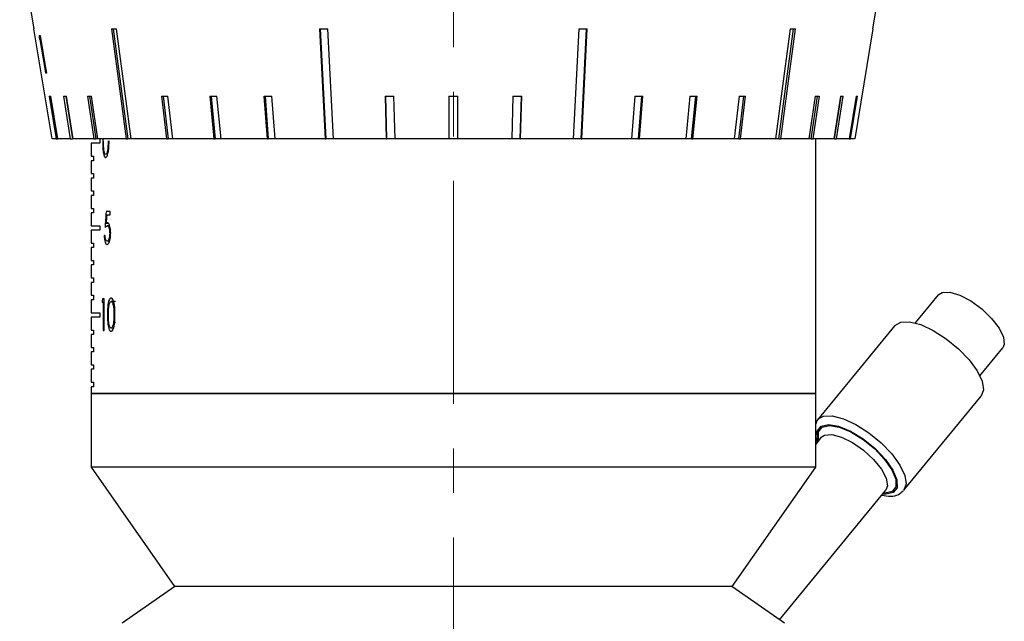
# Model space of a CAD drawing. Header units: inches. Extents: x 0.8 to 32, y -0.1 to 21.9.
# Tile 42 of 60: x 19.6 to 21.8, y 5.9 to 7.3. Entities that reach past the tile are written whole.
import ezdxf

# ---------------------------------------------------------------- set-up
doc = ezdxf.new("R2010")
doc.units = ezdxf.units.IN
doc.header["$MEASUREMENT"] = 0
doc.linetypes.add('CENTERX2', pattern=[0.8, 0.5, -0.1, 0.1, -0.1])

msp = doc.modelspace()

# ---------------------------------------------------------------- linework, layer by layer
at = {"color": 7, "linetype": 'CENTERX2', "lineweight": 18}
msp.add_line((20.5814, 4.7915), (20.5814, 16.986), dxfattribs=at)
at = {"color": 7, "linetype": 'Continuous', "lineweight": 25}
for p, q in [((19.6089, 7.4239), (19.6406, 7.2325)), ((21.5222, 7.2325), (21.5539, 7.4239)), ((19.6815, 6.9859), (19.6406, 7.2325)), ((19.6406, 7.2325), (19.6406, 7.2325)), ((19.8185, 7.2325), (19.8515, 6.9859)), ((20.2812, 7.2325), (20.2938, 6.9859)), ((20.2827, 7.2325), (20.2954, 6.9859)), ((20.3128, 6.9859), (20.3002, 7.2325)), ((20.8626, 7.2325), (20.85, 6.9859)), ((20.8675, 6.9859), (20.8801, 7.2325)), ((20.869, 6.9859), (20.8816, 7.2325)), ((21.3113, 6.9859), (21.3443, 7.2325)), ((21.5222, 7.2325), (21.4814, 6.9859)), ((21.5222, 7.2325), (21.5222, 7.2325)), ((19.6525, 7.2175), (19.6548, 7.2179)), ((19.6551, 7.209), (19.6533, 7.2087)), ((19.6563, 7.2092), (19.6551, 7.209)), ((19.669, 7.1335), (19.6678, 7.1333)), ((19.6753, 7.0816), (19.691, 6.9859)), ((19.6941, 6.9859), (19.6785, 7.0816)), ((19.7074, 7.0816), (19.7224, 6.9859)), ((19.7121, 7.0815), (19.7272, 6.9859)), ((19.7286, 6.9859), (19.7135, 7.0816)), ((19.7609, 7.0816), (19.775, 6.9859)), ((19.7654, 7.0815), (19.7795, 6.9859)), ((19.7841, 6.9859), (19.77, 7.0816)), ((19.9268, 7.0816), (19.938, 6.9859)), ((19.9303, 7.0815), (19.9415, 6.9859)), ((19.9521, 6.9859), (19.9409, 7.0816)), ((20.035, 7.0816), (20.0443, 6.9859)), ((20.038, 7.0815), (20.0473, 6.9859)), ((20.0605, 6.9859), (20.0512, 7.0816)), ((20.1567, 7.0816), (20.1639, 6.9859)), ((20.159, 7.0815), (20.1662, 6.9859)), ((20.1818, 6.9859), (20.1746, 7.0816)), ((20.4283, 7.0816), (20.4308, 6.9859)), ((20.4291, 7.0816), (20.4315, 6.9859)), ((20.4505, 6.9859), (20.448, 7.0816)), ((20.5714, 7.0816), (20.5714, 6.9859)), ((20.5914, 6.9859), (20.5914, 7.0816)), ((20.7148, 7.0816), (20.7123, 6.9859)), ((20.7313, 6.9859), (20.7338, 7.0816)), ((20.7321, 6.9859), (20.7346, 7.0816)), ((20.9883, 7.0816), (20.9811, 6.9859)), ((20.9966, 6.9859), (21.0038, 7.0815)), ((20.9989, 6.9859), (21.0061, 7.0816)), ((21.1116, 7.0816), (21.1023, 6.9859)), ((21.1155, 6.9859), (21.1248, 7.0815)), ((21.1185, 6.9859), (21.1278, 7.0816)), ((21.2219, 7.0816), (21.2107, 6.9859)), ((21.2213, 6.9859), (21.2325, 7.0815)), ((21.2248, 6.9859), (21.236, 7.0816)), ((21.3928, 7.0816), (21.3787, 6.9859)), ((21.3833, 6.9859), (21.3975, 7.0815)), ((21.3878, 6.9859), (21.4019, 7.0816)), ((21.4493, 7.0816), (21.4342, 6.9859)), ((21.4356, 6.9859), (21.4507, 7.0815)), ((21.4404, 6.9859), (21.4555, 7.0816)), ((21.4844, 7.0816), (21.4687, 6.9859)), ((21.4718, 6.9859), (21.4875, 7.0816)), ((19.691, 6.9859), (19.6815, 6.9859)), ((19.691, 6.9859), (19.6941, 6.9859)), ((19.7224, 6.9859), (19.6941, 6.9859)), ((19.7224, 6.9859), (19.7272, 6.9859)), ((19.7286, 6.9859), (19.7272, 6.9859)), ((19.775, 6.9859), (19.7286, 6.9859)), ((19.775, 6.9859), (19.7795, 6.9859)), ((19.7841, 6.9859), (19.7795, 6.9859)), ((19.8475, 6.9859), (19.7841, 6.9859)), ((19.7889, 6.9859), (19.7889, 6.9759)), ((19.7953, 6.9871), (19.7951, 6.9812)), ((19.7968, 6.9812), (19.7951, 6.9812)), ((19.8475, 6.9859), (19.8515, 6.9859)), ((19.8592, 6.9859), (19.8515, 6.9859)), ((19.938, 6.9859), (19.8592, 6.9859)), ((19.938, 6.9859), (19.9415, 6.9859)), ((19.9521, 6.9859), (19.9415, 6.9859)), ((20.0443, 6.9859), (19.9521, 6.9859)), ((20.0443, 6.9859), (20.0473, 6.9859)), ((20.0605, 6.9859), (20.0473, 6.9859)), ((20.1639, 6.9859), (20.0605, 6.9859)), ((20.1639, 6.9859), (20.1662, 6.9859)), ((20.1818, 6.9859), (20.1662, 6.9859)), ((20.2938, 6.9859), (20.1818, 6.9859)), ((20.2938, 6.9859), (20.2954, 6.9859)), ((20.3128, 6.9859), (20.2954, 6.9859)), ((20.4308, 6.9859), (20.3128, 6.9859)), ((20.4308, 6.9859), (20.4315, 6.9859)), ((20.4505, 6.9859), (20.4315, 6.9859)), ((20.5714, 6.9859), (20.4505, 6.9859)), ((20.5914, 6.9859), (20.5714, 6.9859)), ((20.7123, 6.9859), (20.5914, 6.9859)), ((20.7313, 6.9859), (20.7123, 6.9859)), ((20.7313, 6.9859), (20.7321, 6.9859)), ((20.85, 6.9859), (20.7321, 6.9859)), ((20.8675, 6.9859), (20.85, 6.9859)), ((20.8675, 6.9859), (20.869, 6.9859)), ((20.9811, 6.9859), (20.869, 6.9859)), ((20.9966, 6.9859), (20.9811, 6.9859)), ((20.9966, 6.9859), (20.9989, 6.9859)), ((21.1023, 6.9859), (20.9989, 6.9859)), ((21.1155, 6.9859), (21.1023, 6.9859)), ((21.1155, 6.9859), (21.1185, 6.9859)), ((21.2107, 6.9859), (21.1185, 6.9859)), ((21.2213, 6.9859), (21.2107, 6.9859)), ((21.2213, 6.9859), (21.2248, 6.9859)), ((21.3036, 6.9859), (21.2248, 6.9859)), ((21.3113, 6.9859), (21.3036, 6.9859)), ((21.3113, 6.9859), (21.3154, 6.9859)), ((21.3787, 6.9859), (21.3154, 6.9859)), ((21.3833, 6.9859), (21.3787, 6.9859)), ((21.3833, 6.9859), (21.3878, 6.9859)), ((21.4342, 6.9859), (21.3878, 6.9859)), ((21.3939, 6.4149), (21.3939, 6.9859)), ((21.4356, 6.9859), (21.4342, 6.9859)), ((21.4356, 6.9859), (21.4404, 6.9859)), ((21.4687, 6.9859), (21.4404, 6.9859)), ((21.4687, 6.9859), (21.4718, 6.9859)), ((21.4814, 6.9859), (21.4718, 6.9859)), ((19.769, 6.9759), (19.769, 6.9469)), ((19.7889, 6.9759), (19.769, 6.9759)), ((19.769, 6.9469), (19.7743, 6.9469)), ((19.769, 6.9369), (19.769, 6.9079)), ((19.7743, 6.9369), (19.769, 6.9369)), ((19.7743, 6.9469), (19.7743, 6.9369)), ((19.8064, 6.9513), (19.8017, 6.9513)), ((19.769, 6.9079), (19.7743, 6.9079)), ((19.769, 6.8979), (19.769, 6.8689)), ((19.7743, 6.8979), (19.769, 6.8979)), ((19.7743, 6.9079), (19.7743, 6.8979)), ((19.769, 6.8689), (19.7743, 6.8689)), ((19.7743, 6.8689), (19.7743, 6.8589)), ((19.769, 6.8589), (19.769, 6.8299)), ((19.7743, 6.8589), (19.769, 6.8589)), ((19.769, 6.8299), (19.7743, 6.8299)), ((19.7743, 6.8299), (19.7743, 6.8199)), ((19.8119, 6.8226), (19.8025, 6.8226)), ((19.8119, 6.8152), (19.8119, 6.8226)), ((19.769, 6.8199), (19.769, 6.7909)), ((19.7743, 6.8199), (19.769, 6.8199)), ((19.8041, 6.8152), (19.8119, 6.8152)), ((19.769, 6.7909), (19.7889, 6.7909)), ((19.769, 6.7809), (19.769, 6.7519)), ((19.7889, 6.7809), (19.769, 6.7809)), ((19.7889, 6.7909), (19.7889, 6.7809)), ((19.8078, 6.7963), (19.8029, 6.7963)), ((19.8108, 6.7904), (19.8051, 6.7904)), ((19.8001, 6.7692), (19.7983, 6.7692)), ((19.8105, 6.7564), (19.8048, 6.7564)), ((19.8139, 6.7746), (19.8107, 6.7746)), ((19.769, 6.7519), (19.7743, 6.7519)), ((19.769, 6.7419), (19.769, 6.7129)), ((19.7743, 6.7419), (19.769, 6.7419)), ((19.7743, 6.7519), (19.7743, 6.7419)), ((19.769, 6.7129), (19.7743, 6.7129)), ((19.7743, 6.7129), (19.7743, 6.7029)), ((19.769, 6.7029), (19.769, 6.6739)), ((19.7743, 6.7029), (19.769, 6.7029)), ((19.769, 6.6739), (19.7743, 6.6739)), ((19.7743, 6.6739), (19.7743, 6.6639)), ((19.769, 6.6639), (19.769, 6.6349)), ((19.7743, 6.6639), (19.769, 6.6639)), ((19.769, 6.6349), (19.7743, 6.6349)), ((19.769, 6.6249), (19.769, 6.5959)), ((19.7743, 6.6249), (19.769, 6.6249)), ((19.7743, 6.6349), (19.7743, 6.6249)), ((19.7982, 6.6268), (19.7947, 6.6268)), ((19.7982, 6.5559), (19.7982, 6.6268)), ((21.6682, 6.6357), (21.6168, 6.5731)), ((19.7936, 6.6195), (19.7964, 6.6195)), ((19.7964, 6.6195), (19.7964, 6.5559)), ((19.7982, 6.6195), (19.7964, 6.6195)), ((19.8239, 6.6213), (19.8138, 6.6213)), ((19.769, 6.5959), (19.7889, 6.5959)), ((19.769, 6.5859), (19.769, 6.5569)), ((19.7889, 6.5859), (19.769, 6.5859)), ((19.7889, 6.5959), (19.7889, 6.5859)), ((19.8079, 6.5913), (19.8059, 6.5913)), ((19.8226, 6.5913), (19.8202, 6.5913)), ((19.8194, 6.5613), (19.8138, 6.5613)), ((19.8239, 6.5735), (19.8192, 6.5735)), ((21.5715, 6.5671), (21.3982, 6.3561)), ((19.769, 6.5569), (19.7743, 6.5569)), ((19.769, 6.5469), (19.769, 6.5179)), ((19.7743, 6.5469), (19.769, 6.5469)), ((19.7743, 6.5569), (19.7743, 6.5469)), ((19.7964, 6.5559), (19.7982, 6.5559)), ((19.769, 6.5179), (19.7743, 6.5179)), ((19.7743, 6.5179), (19.7743, 6.5079)), ((21.7617, 6.4542), (21.8131, 6.5167)), ((19.769, 6.5079), (19.769, 6.4789)), ((19.7743, 6.5079), (19.769, 6.5079)), ((19.769, 6.4789), (19.7743, 6.4789)), ((19.769, 6.4689), (19.769, 6.4399)), ((19.7743, 6.4689), (19.769, 6.4689)), ((19.7743, 6.4789), (19.7743, 6.4689)), ((19.769, 6.4399), (19.7743, 6.4399)), ((19.769, 6.4299), (19.769, 6.4149)), ((19.7743, 6.4299), (19.769, 6.4299)), ((19.7743, 6.4399), (19.7743, 6.4299)), ((19.7689, 6.4149), (19.7689, 6.2494)), ((20.5814, 6.4149), (19.7689, 6.4149)), ((19.769, 6.4149), (21.3939, 6.4149)), ((21.3939, 6.4149), (20.5814, 6.4149)), ((21.3939, 6.2494), (21.3939, 6.4149)), ((21.5915, 6.1975), (21.7647, 6.4085)), ((21.4063, 6.3163), (21.3939, 6.3012)), ((21.3939, 6.3153), (21.3973, 6.3053)), ((19.7689, 6.2494), (19.9564, 5.9819)), ((20.5814, 6.2494), (19.7689, 6.2494)), ((21.3939, 6.2494), (20.5814, 6.2494)), ((21.2064, 5.9819), (21.3939, 6.2494)), ((21.3124, 5.9071), (21.5509, 6.1976)), ((19.9571, 5.9819), (19.8388, 5.8991)), ((20.5814, 5.9819), (19.9564, 5.9819)), ((21.2064, 5.9819), (20.5814, 5.9819)), ((21.324, 5.8991), (21.2057, 5.9819))]:
    msp.add_line(p, q, dxfattribs=at)
at = {"color": 7, "linetype": 'Continuous', "lineweight": 25, "flags": 128}
for points in [[(19.8144, 7.2325), (19.8346, 7.0819), (19.8475, 6.9859)], [(19.8592, 6.9859), (19.8464, 7.0819), (19.8262, 7.2325)], [(21.3366, 7.2325), (21.3165, 7.0819), (21.3036, 6.9859)], [(21.3154, 6.9859), (21.3282, 7.0819), (21.3484, 7.2325)], [(19.6548, 7.2179), (19.6677, 7.1413), (19.669, 7.1335)], [(19.6678, 7.1333), (19.6661, 7.1434), (19.6551, 7.209)], [(21.6682, 6.6357), (21.6771, 6.6413), (21.6944, 6.6419), (21.7166, 6.6352), (21.7414, 6.6222), (21.7662, 6.6043), (21.7881, 6.5832), (21.805, 6.5615), (21.8148, 6.5413)], [(21.5715, 6.5671), (21.5715, 6.5672), (21.5845, 6.575), (21.6043, 6.5756), (21.6292, 6.5692), (21.6573, 6.5562), (21.6862, 6.5376), (21.7137, 6.515), (21.7375, 6.4902), (21.7557, 6.4652), (21.7667, 6.4421), (21.7698, 6.4226), (21.7647, 6.4085)], [(21.8148, 6.5413), (21.8167, 6.5249), (21.8131, 6.5167)], [(21.3995, 6.3575), (21.4113, 6.3639), (21.431, 6.3646), (21.456, 6.3581), (21.4841, 6.3451), (21.513, 6.3265), (21.5405, 6.3039), (21.5643, 6.2792), (21.5824, 6.2542), (21.5935, 6.231), (21.5966, 6.2116), (21.5915, 6.1975)], [(21.3991, 6.3075), (21.3975, 6.3131), (21.3974, 6.3304), (21.4059, 6.3416), (21.4224, 6.3454), (21.4452, 6.3415), (21.472, 6.3303), (21.5003, 6.3129), (21.5273, 6.291), (21.5502, 6.2667), (21.567, 6.2425), (21.5759, 6.2206), (21.5761, 6.2033), (21.5675, 6.1922), (21.551, 6.1884), (21.5437, 6.1889)], [(21.3982, 6.3561), (21.3983, 6.3561), (21.3995, 6.3575)], [(21.4009, 6.3096), (21.4003, 6.3116), (21.4002, 6.3284), (21.4085, 6.3392), (21.4244, 6.3429), (21.4465, 6.3391), (21.4725, 6.3283), (21.4999, 6.3115), (21.526, 6.2902), (21.5482, 6.2667), (21.5645, 6.2433), (21.5731, 6.2221), (21.5733, 6.2053), (21.565, 6.1945), (21.549, 6.1909), (21.5454, 6.191)], [(21.4063, 6.3163), (21.4136, 6.3213), (21.43, 6.3227), (21.4516, 6.317), (21.4762, 6.3048), (21.5011, 6.2874), (21.5235, 6.2667), (21.541, 6.2449), (21.5518, 6.2245), (21.5546, 6.2075), (21.5509, 6.1976)], [(21.5915, 6.1975), (21.5914, 6.1974), (21.5906, 6.1964)]]:
    msp.add_lwpolyline(points, dxfattribs=at)
at = {"color": 7, "linetype": 'Continuous', "lineweight": 25}
for centre, major_axis, ratio, start_param, end_param in [((20.6029, 7.3926), (0.9671, 0.1308), 0.095551, 3.746473, 3.767156), ((20.5896, 7.3926), (0.967, 0.0507), 0.15705, 4.379535, 4.400219), ((20.5732, 7.3926), (0.967, -0.0507), 0.15705, 5.024559, 5.045243), ((20.56, 7.3926), (0.9671, -0.1308), 0.095551, 5.657622, 5.678305), ((20.6092, 7.6667), (0.1317, 1.8001), 0.532842, 1.861774, 1.866803), ((20.6069, 7.2374), (0.9416, 0.154), 0.02521, 3.283866, 3.305114), ((20.606, 7.2374), (0.9416, 0.1486), 0.049895, 3.437142, 3.45839), ((20.6044, 7.2374), (0.9415, 0.1397), 0.073522, 3.591151, 3.612399), ((20.5997, 7.2374), (0.9414, 0.1117), 0.11544, 3.902478, 3.923726), ((20.5966, 7.2374), (0.9413, 0.0933), 0.132649, 4.060123, 4.081371), ((20.5931, 7.2374), (0.9413, 0.0723), 0.146669, 4.219102, 4.24035), ((20.5854, 7.2374), (0.9413, 0.0251), 0.163433, 4.540276, 4.561524), ((20.5814, 7.2374), (0.9413, 0), 0.165587, 4.701765, 4.723013), ((20.5774, 7.2374), (0.9413, -0.0251), 0.163433, 4.863254, 4.884502), ((20.5697, 7.2374), (0.9413, -0.0723), 0.146669, 5.184427, 5.205675), ((20.5662, 7.2374), (0.9413, -0.0933), 0.132649, 5.343407, 5.364655), ((20.5632, 7.2374), (0.9414, -0.1117), 0.11544, 5.501052, 5.5223), ((20.5584, 7.2374), (0.9415, -0.1397), 0.073522, 5.812379, 5.833627), ((20.5569, 7.2374), (0.9416, -0.1486), 0.049895, 5.966387, 5.987635), ((20.5559, 7.2374), (0.9416, -0.154), 0.02521, 6.119664, 6.140912), ((20.5814, 5.6947), (0, 3.9609), 0.205128, 1.282063, 1.29149), ((20.5814, 5.6614), (0, 3.9658), 0.204874, 1.275604, 1.280569), ((20.5814, 6.2723), (0, 1.4198), 0.572266, 1.318418, 1.323706)]:
    msp.add_ellipse(centre, major_axis=major_axis, ratio=ratio, start_param=start_param, end_param=end_param, dxfattribs=at)
for points, knots in [([(19.7951, 6.9812), (19.7951, 6.977), (19.7952, 6.9685), (19.796, 6.9575), (19.7974, 6.9496), (19.7992, 6.9453), (19.8007, 6.9441), (19.8015, 6.9441), (19.8017, 6.944)], [0, 0, 0, 0, 0.2537, 0.509884, 0.668013, 0.827139, 0.97401, 1, 1, 1, 1]), ([(19.8017, 6.9513), (19.8012, 6.9515), (19.8001, 6.952), (19.7987, 6.9553), (19.7976, 6.9606), (19.7969, 6.9695), (19.7968, 6.9767), (19.7968, 6.9813)], [0, 0, 0, 0, 0.148858, 0.2983, 0.447718, 0.6563, 1, 1, 1, 1]), ([(19.8017, 6.944), (19.8024, 6.9443), (19.8039, 6.9448), (19.806, 6.9489), (19.8077, 6.9557), (19.8091, 6.9667), (19.8092, 6.9758), (19.8092, 6.9812)], [0, 0, 0, 0, 0.155782, 0.311949, 0.463864, 0.678844, 1, 1, 1, 1]), ([(19.8072, 6.9813), (19.8072, 6.9797), (19.8072, 6.9767), (19.807, 6.9707), (19.8066, 6.9664), (19.8063, 6.9635)], [0, 0, 0, 0, 0.250108, 0.500313, 1, 1, 1, 1]), ([(19.8063, 6.9635), (19.806, 6.9612), (19.8055, 6.9573), (19.8041, 6.9534), (19.8028, 6.9515), (19.802, 6.9514), (19.8017, 6.9513)], [0, 0, 0, 0, 0.340113, 0.598663, 0.857131, 1, 1, 1, 1]), ([(19.8004, 6.7867), (19.8011, 6.7876), (19.8022, 6.789), (19.8038, 6.7902), (19.8047, 6.7903), (19.8051, 6.7904)], [0, 0, 0, 0, 0.493713, 0.745265, 1, 1, 1, 1]), ([(19.8055, 6.7977), (19.805, 6.7977), (19.8044, 6.7975), (19.8035, 6.7969), (19.8031, 6.7965), (19.8029, 6.7963)], [0, 0, 0, 0, 0.4954182, 0.7473514, 1, 1, 1, 1]), ([(19.8051, 6.7904), (19.8058, 6.7902), (19.8071, 6.79), (19.8088, 6.7872), (19.81, 6.7832), (19.8106, 6.7787), (19.8106, 6.7758), (19.8107, 6.7746)], [0, 0, 0, 0, 0.263822, 0.46999, 0.676646, 0.865462, 1, 1, 1, 1]), ([(19.8128, 6.7743), (19.8128, 6.7772), (19.8126, 6.7827), (19.8113, 6.7896), (19.8095, 6.7947), (19.8074, 6.7974), (19.8061, 6.7976), (19.8055, 6.7977)], [0, 0, 0, 0, 0.234962, 0.43337, 0.631342, 0.841974, 1, 1, 1, 1]), ([(19.7983, 6.7692), (19.7985, 6.7664), (19.7988, 6.7607), (19.8003, 6.754), (19.8022, 6.75), (19.8038, 6.7491), (19.8046, 6.749), (19.8047, 6.749)], [0, 0, 0, 0, 0.259111, 0.520654, 0.751275, 0.963483, 1, 1, 1, 1]), ([(19.8048, 6.7564), (19.8042, 6.7566), (19.8029, 6.7571), (19.8014, 6.7603), (19.8005, 6.7647), (19.8003, 6.7677), (19.8001, 6.7692)], [0, 0, 0, 0, 0.2927819, 0.5869445, 0.7891992, 1, 1, 1, 1]), ([(19.8047, 6.749), (19.8059, 6.7494), (19.8078, 6.75), (19.8102, 6.7549), (19.8118, 6.761), (19.8127, 6.7677), (19.8128, 6.7723), (19.8128, 6.7743)], [0, 0, 0, 0, 0.281363, 0.472119, 0.662951, 0.855439, 1, 1, 1, 1]), ([(19.8107, 6.7746), (19.8106, 6.7725), (19.8105, 6.7683), (19.8094, 6.7626), (19.8078, 6.7584), (19.8061, 6.7566), (19.8051, 6.7564), (19.8048, 6.7564)], [0, 0, 0, 0, 0.212514, 0.427105, 0.659832, 0.893967, 1, 1, 1, 1]), ([(19.8137, 6.6286), (19.8129, 6.6284), (19.8112, 6.6279), (19.809, 6.6238), (19.8073, 6.6173), (19.806, 6.6062), (19.8059, 6.5971), (19.8059, 6.5913)], [0, 0, 0, 0, 0.1553492, 0.3115316, 0.4597925, 0.6579498, 1, 1, 1, 1]), ([(19.8226, 6.5913), (19.8225, 6.5987), (19.8223, 6.609), (19.8199, 6.6206), (19.8176, 6.6261), (19.8154, 6.6284), (19.8141, 6.6286), (19.8137, 6.6286)], [0, 0, 0, 0, 0.42546, 0.598174, 0.77229, 0.92745, 1, 1, 1, 1]), ([(19.8079, 6.5913), (19.8079, 6.5952), (19.808, 6.6019), (19.8087, 6.6106), (19.8099, 6.6164), (19.8115, 6.62), (19.8129, 6.6212), (19.8137, 6.6213), (19.8138, 6.6213)], [0, 0, 0, 0, 0.292456, 0.511917, 0.665032, 0.819095, 0.967485, 1, 1, 1, 1]), ([(19.8138, 6.6213), (19.8144, 6.6211), (19.8158, 6.6206), (19.8175, 6.6174), (19.819, 6.6116), (19.8201, 6.6027), (19.8202, 6.5954), (19.8202, 6.5913)], [0, 0, 0, 0, 0.149665, 0.29975, 0.449713, 0.692569, 1, 1, 1, 1]), ([(19.8059, 6.5913), (19.8059, 6.5871), (19.806, 6.5787), (19.8069, 6.5678), (19.8086, 6.5598), (19.8107, 6.5554), (19.8126, 6.5541), (19.8135, 6.5541), (19.8137, 6.554)], [0, 0, 0, 0, 0.249006, 0.500344, 0.659491, 0.819726, 0.968215, 1, 1, 1, 1]), ([(19.8138, 6.5613), (19.8131, 6.5616), (19.8118, 6.562), (19.8102, 6.5654), (19.8089, 6.5708), (19.808, 6.5797), (19.8079, 6.5869), (19.8079, 6.5913)], [0, 0, 0, 0, 0.152152, 0.304929, 0.455952, 0.663269, 1, 1, 1, 1]), ([(19.8137, 6.554), (19.8146, 6.5543), (19.8164, 6.5548), (19.8189, 6.5591), (19.8209, 6.566), (19.8225, 6.577), (19.8226, 6.586), (19.8226, 6.5913)], [0, 0, 0, 0, 0.160184, 0.320816, 0.474515, 0.687312, 1, 1, 1, 1]), ([(19.8202, 6.5913), (19.8202, 6.5898), (19.8202, 6.5868), (19.82, 6.5808), (19.8195, 6.5764), (19.8192, 6.5735)], [0, 0, 0, 0, 0.249971, 0.50004, 1, 1, 1, 1]), ([(19.8192, 6.5735), (19.8189, 6.5713), (19.8183, 6.5673), (19.8166, 6.5634), (19.8151, 6.5615), (19.8141, 6.5614), (19.8138, 6.5613)], [0, 0, 0, 0, 0.33687, 0.597039, 0.857036, 1, 1, 1, 1]), ([(21.4007, 6.3577), (21.3996, 6.357), (21.3958, 6.3544), (21.3947, 6.3498), (21.3939, 6.3465)], [0, 0, 0, 0, 0.281381, 1, 1, 1, 1]), ([(21.5419, 6.1868), (21.5486, 6.1856), (21.5622, 6.1831), (21.5787, 6.1863), (21.5864, 6.1933), (21.5896, 6.1963)], [0, 0, 0, 0, 0.358394, 0.726872, 1, 1, 1, 1])]:
    msp.add_open_spline(points, degree=3, knots=knots, dxfattribs=at)

doc.saveas('drawing.dxf')
